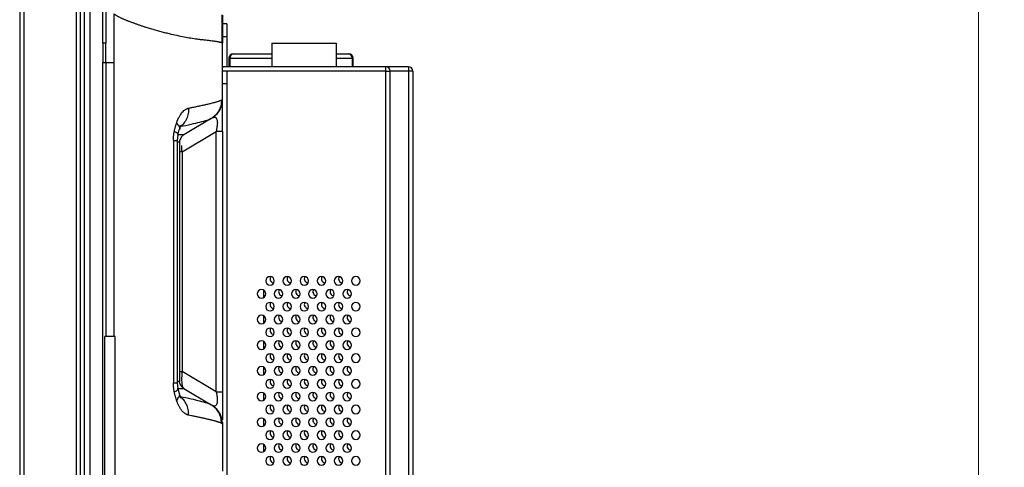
# Model space of a CAD drawing. Header units: millimetres. Extents: x 0 to 1118, y 0 to 864.
# Tile 58 of 256: x 582 to 620, y 415 to 432. Entities that reach past the tile are written whole.
import ezdxf

# ---------------------------------------------------------------- set-up
doc = ezdxf.new("R2010")
doc.units = ezdxf.units.MM
doc.styles.add('SLDTEXTSTYLE5', font='TXT', dxfattribs={"width": 0.75})
doc.dimstyles.new('SLDDIMSTYLE3', dxfattribs={"dimtxt": 4.7625, "dimasz": 3.556, "dimexe": 0, "dimexo": 0.0625, "dimgap": 1.190625, "dimtad": 1, "dimlfac": 6, "dimrnd": 1e-09, "dimzin": 4, "dimdsep": 46, "dimtxsty": 'SLDTEXTSTYLE5', "dimsah": 1, "dimcen": 0.09, "dimadec": 0, "dimazin": 1, "dimtfac": 1, "dimtofl": 0, "dimtmove": 0, "dimatfit": 3, "dimfxl": 1, "dimfrac": 2, "dimtolj": 1, "dimtzin": 12, "dimarcsym": 0})

# ---------------------------------------------------------------- blocks, each defined once
blk = doc.blocks.new('_D_10')
at = {"color": 7, "linetype": 'Continuous', "lineweight": 0}
for p, q in [((591.386, 475.061), (619.969, 475.061)), ((618.969, 475.061), (618.969, 305.578)), ((584.886, 305.578), (619.969, 305.578))]:
    blk.add_line(p, q, dxfattribs=at)
at = {"color": 7, "linetype": 'Continuous', "lineweight": 18}
for points in [[(618.969, 475.061), (618.588, 471.505), (619.35, 471.505)], [(618.969, 305.578), (619.35, 309.134), (618.588, 309.134)]]:
    blk.add_solid(points, dxfattribs=at)
at = {"color": 7, "linetype": 'Continuous', "lineweight": 18, "insert": (612.83, 382.123), "char_height": 4.7625, "attachment_point": 1, "rotation": 90, "style": 'SLDTEXTSTYLE5'}
blk.add_mtext('1016.90', dxfattribs=at)

msp = doc.modelspace()

# ---------------------------------------------------------------- linework, layer by layer
at = {"color": 7, "linetype": 'Continuous', "lineweight": 25}
for p, q in [((581.6857, 513.636), (581.6857, 309.911)), ((581.8524, 513.636), (581.8524, 309.911)), ((583.8857, 513.636), (583.8857, 309.911)), ((584.0524, 309.911), (584.0524, 513.636)), ((585.0318, 433.3714), (585.0318, 431.361)), ((585.3593, 430.611), (585.3593, 432.498)), ((589.5409, 432.4621), (589.5409, 431.3821)), ((589.5691, 432.4443), (589.5691, 431.361)), ((589.7357, 432.111), (589.5691, 432.111)), ((589.7357, 432.111), (589.7357, 431.611)), ((589.7357, 431.611), (589.5691, 431.611)), ((589.7357, 431.611), (589.7357, 430.4443)), ((584.923, 431.361), (584.923, 430.611)), ((585.0317, 430.611), (585.0318, 431.361)), ((589.5691, 429.1659), (589.5691, 431.3612)), ((591.4941, 431.361), (591.4941, 430.4443)), ((591.4941, 431.361), (593.9941, 431.361)), ((593.9941, 431.361), (593.9941, 430.4443)), ((589.8191, 430.7776), (589.8191, 430.4443)), ((589.8191, 430.7776), (589.8649, 430.7776)), ((589.8649, 430.4443), (589.8649, 430.7776)), ((589.9857, 430.9443), (591.4941, 430.9443)), ((593.9941, 430.9443), (594.4857, 430.9443)), ((594.6065, 430.7776), (594.6065, 430.4443)), ((594.6065, 430.7776), (594.6524, 430.7776)), ((594.6524, 430.4443), (594.6524, 430.7776)), ((585.0317, 430.611), (585.0316, 419.9443)), ((585.3595, 419.9443), (585.3593, 430.611)), ((589.7357, 430.4443), (589.5691, 430.4443)), ((595.9191, 430.4443), (589.7357, 430.4443)), ((596.8024, 430.4443), (595.9191, 430.4443)), ((595.9191, 430.2776), (595.9191, 430.4443)), ((596.8024, 430.4443), (596.8024, 430.2776)), ((589.7357, 430.2776), (589.5691, 430.2776)), ((589.7357, 430.2776), (589.7357, 429.7776)), ((595.9191, 430.2776), (589.7357, 430.2776)), ((595.9191, 430.2776), (596.0857, 430.2776)), ((595.9191, 318.411), (595.9191, 430.2776)), ((596.0857, 318.411), (596.0857, 430.2776)), ((596.8024, 430.2776), (596.8024, 305.7443)), ((596.9691, 430.2776), (596.8024, 430.2776)), ((596.9691, 430.2776), (596.9691, 305.7443)), ((589.7357, 429.7776), (589.7357, 355.3785)), ((589.1312, 428.4316), (588.0642, 427.7914)), ((589.0596, 428.3973), (589.2198, 428.4926)), ((589.2142, 428.4887), (589.2482, 428.5094)), ((589.2487, 428.5094), (589.3967, 428.6603)), ((587.8212, 427.569), (587.8411, 427.7888)), ((587.8406, 427.7863), (587.8922, 427.9878)), ((588, 427.1346), (589.325, 427.9296)), ((589.325, 417.7923), (589.325, 427.9296)), ((589.5691, 427.9296), (589.325, 427.9296)), ((589.5691, 427.9296), (589.5691, 417.7923)), ((587.6627, 427.5704), (587.6627, 418.1516)), ((587.8212, 418.1516), (587.8212, 427.5787)), ((587.9024, 427.4985), (587.9126, 427.5302)), ((587.9024, 427.5056), (587.9024, 418.2164)), ((588, 427.1346), (587.9024, 427.1346)), ((588, 427.1346), (588, 418.5873)), ((591.1691, 421.7553), (591.1691, 421.4666)), ((591.1691, 420.7553), (591.1691, 420.4666)), ((584.994, 413.482), (584.994, 419.9443)), ((585.4041, 413.482), (585.4041, 419.9443)), ((591.1691, 419.7553), (591.1691, 419.4666)), ((587.9024, 418.5873), (588, 418.5873)), ((589.325, 417.7923), (588, 418.5873)), ((591.1691, 418.7553), (591.1691, 418.4666)), ((587.8411, 417.9331), (587.8212, 418.1529)), ((587.9126, 418.1918), (587.9024, 418.2234)), ((587.8935, 417.7306), (587.8406, 417.9357)), ((588.0642, 417.9305), (589.1312, 417.2903)), ((589.325, 417.7923), (589.5691, 417.7923)), ((591.1691, 417.7553), (591.1691, 417.4666)), ((589.2198, 417.2293), (589.0595, 417.3247)), ((589.1312, 417.2903), (589.0636, 417.3174)), ((589.2483, 417.2124), (589.2146, 417.2329)), ((589.3971, 417.0611), (589.2491, 417.2122)), ((589.5691, 416.5558), (589.5642, 416.5583)), ((589.5676, 416.605), (589.5691, 416.5558)), ((589.5691, 416.5558), (589.5691, 414.7061)), ((591.1691, 416.7553), (591.1691, 416.4666)), ((591.1691, 415.7553), (591.1691, 415.4666))]:
    msp.add_line(p, q, dxfattribs=at)
at = {"color": 8, "linetype": 'Continuous', "lineweight": 25}
for p, q in [((584.1901, 463.7443), (584.1901, 430.611)), ((584.4213, 358.6443), (584.4213, 463.7443)), ((584.9229, 431.361), (584.9229, 463.7443)), ((589.8649, 430.7776), (591.4941, 430.7776)), ((593.9941, 430.7776), (594.6065, 430.7776)), ((584.1901, 430.611), (584.1901, 358.6443)), ((584.9229, 358.6443), (584.9229, 430.611)), ((596.8024, 430.2776), (596.0857, 430.2776)), ((589.7357, 429.7776), (589.5691, 429.7776)), ((587.6627, 418.1516), (587.8212, 418.1516)), ((589.1836, 417.2509), (589.1836, 417.2586)), ((589.5642, 416.5583), (589.5298, 416.5757))]:
    msp.add_line(p, q, dxfattribs=at)
at = {"color": 7, "linetype": 'Continuous', "lineweight": 25, "flags": 128}
for points in [[(589.5691, 430.4394), (589.5723, 430.4118), (589.5744, 430.4026)], [(591.2309, 421.529), (591.1886, 421.5403), (591.1691, 421.55)], [(591.2309, 420.529), (591.1886, 420.5403), (591.1691, 420.55)], [(591.2309, 419.529), (591.1886, 419.5403), (591.1691, 419.55)], [(591.2309, 418.529), (591.1886, 418.5403), (591.1691, 418.55)], [(591.2309, 417.529), (591.1886, 417.5403), (591.1691, 417.55)], [(591.2309, 416.529), (591.1886, 416.5403), (591.1691, 416.55)], [(591.2309, 415.529), (591.1886, 415.5403), (591.1691, 415.55)]]:
    msp.add_lwpolyline(points, dxfattribs=at)
at = {"color": 7, "linetype": 'Continuous', "lineweight": 25}
for centre, radius, start, end in [((589.9857, 430.7776), 0.1667, 90, 180), ((590.013, 430.7974), 0.1494, 100.51919, 187.60481), ((594.4585, 430.7974), 0.1494, 352.39519, 79.48081), ((594.4857, 430.7776), 0.1667, 0, 90), ((595.9191, 430.2776), 0.1667, 0, 90), ((596.8024, 430.2776), 0.1667, 0, 90), ((588.7357, 429.1661), 0.8333, 300.96376, 335.91586), ((591.4191, 422.111), 0.1667, 90, 270), ((591.4191, 422.111), 0.1667, 270, 90), ((591.5857, 422.1943), 0.1667, 150.55289, 262.57721), ((592.0857, 422.111), 0.1667, 90, 270), ((592.0857, 422.111), 0.1667, 270, 90), ((592.2524, 422.1943), 0.1667, 150.55289, 262.57721), ((592.7524, 422.111), 0.1667, 90, 270), ((592.7524, 422.111), 0.1667, 270, 90), ((592.9191, 422.1943), 0.1667, 150.55289, 262.57721), ((593.4191, 422.111), 0.1667, 90, 270), ((593.4191, 422.111), 0.1667, 270, 90), ((593.5857, 422.1943), 0.1667, 150.55289, 262.57721), ((594.0857, 422.111), 0.1667, 90, 270), ((594.0857, 422.111), 0.1667, 270, 90), ((594.2524, 422.1943), 0.1667, 150.55289, 262.57721), ((594.7524, 422.111), 0.1667, 90, 270), ((594.7524, 422.111), 0.1667, 270, 90), ((591.0857, 421.611), 0.1667, 90, 270), ((591.0857, 421.611), 0.1667, 270, 90), ((591.7524, 421.611), 0.1667, 90, 270), ((591.7524, 421.611), 0.1667, 270, 90), ((591.9191, 421.6943), 0.1667, 150.55289, 262.57721), ((592.4191, 421.611), 0.1667, 90, 270), ((592.4191, 421.611), 0.1667, 270, 90), ((592.5857, 421.6943), 0.1667, 150.55289, 262.57721), ((593.0857, 421.611), 0.1667, 90, 270), ((593.0857, 421.611), 0.1667, 270, 90), ((593.2524, 421.6943), 0.1667, 150.55289, 262.57721), ((593.7524, 421.611), 0.1667, 90, 270), ((593.7524, 421.611), 0.1667, 270, 90), ((593.9191, 421.6943), 0.1667, 150.55289, 262.57721), ((594.4191, 421.611), 0.1667, 90, 270), ((594.4191, 421.611), 0.1667, 270, 90), ((594.5857, 421.6943), 0.1667, 150.55289, 262.57721), ((591.4191, 421.111), 0.1667, 90, 270), ((591.4191, 421.111), 0.1667, 270, 90), ((591.5857, 421.1943), 0.1667, 150.55289, 262.57721), ((592.0857, 421.111), 0.1667, 90, 270), ((592.0857, 421.111), 0.1667, 270, 90), ((592.2524, 421.1943), 0.1667, 150.55289, 262.57721), ((592.7524, 421.111), 0.1667, 90, 270), ((592.7524, 421.111), 0.1667, 270, 90), ((592.9191, 421.1943), 0.1667, 150.55289, 262.57721), ((593.4191, 421.111), 0.1667, 90, 270), ((593.4191, 421.111), 0.1667, 270, 90), ((593.5857, 421.1943), 0.1667, 150.55289, 262.57721), ((594.0857, 421.111), 0.1667, 90, 270), ((594.0857, 421.111), 0.1667, 270, 90), ((594.2524, 421.1943), 0.1667, 150.55289, 262.57721), ((594.7524, 421.111), 0.1667, 90, 270), ((594.7524, 421.111), 0.1667, 270, 90), ((591.0857, 420.611), 0.1667, 90, 270), ((591.0857, 420.611), 0.1667, 270, 90), ((591.7524, 420.611), 0.1667, 90, 270), ((591.7524, 420.611), 0.1667, 270, 90), ((591.9191, 420.6943), 0.1667, 150.55289, 262.57721), ((592.4191, 420.611), 0.1667, 90, 270), ((592.4191, 420.611), 0.1667, 270, 90), ((592.5857, 420.6943), 0.1667, 150.55289, 262.57721), ((593.0857, 420.611), 0.1667, 90, 270), ((593.0857, 420.611), 0.1667, 270, 90), ((593.2524, 420.6943), 0.1667, 150.55289, 262.57721), ((593.7524, 420.611), 0.1667, 90, 270), ((593.7524, 420.611), 0.1667, 270, 90), ((593.9191, 420.6943), 0.1667, 150.55289, 262.57721), ((594.4191, 420.611), 0.1667, 90, 270), ((594.4191, 420.611), 0.1667, 270, 90), ((594.5857, 420.6943), 0.1667, 150.55289, 262.57721), ((591.4191, 420.111), 0.1667, 90, 270), ((591.4191, 420.111), 0.1667, 270, 90), ((591.5857, 420.1943), 0.1667, 150.55289, 262.57721), ((592.0857, 420.111), 0.1667, 90, 270), ((592.0857, 420.111), 0.1667, 270, 90), ((592.2524, 420.1943), 0.1667, 150.55289, 262.57721), ((592.7524, 420.111), 0.1667, 90, 270), ((592.7524, 420.111), 0.1667, 270, 90), ((592.9191, 420.1943), 0.1667, 150.55289, 262.57721), ((593.4191, 420.111), 0.1667, 90, 270), ((593.4191, 420.111), 0.1667, 270, 90), ((593.5857, 420.1943), 0.1667, 150.55289, 262.57721), ((594.0857, 420.111), 0.1667, 90, 270), ((594.0857, 420.111), 0.1667, 270, 90), ((594.2524, 420.1943), 0.1667, 150.55289, 262.57721), ((594.7524, 420.111), 0.1667, 90, 270), ((594.7524, 420.111), 0.1667, 270, 90), ((591.0857, 419.611), 0.1667, 90, 270), ((591.0857, 419.611), 0.1667, 270, 90), ((591.7524, 419.611), 0.1667, 90, 270), ((591.7524, 419.611), 0.1667, 270, 90), ((591.9191, 419.6943), 0.1667, 150.55289, 262.57721), ((592.4191, 419.611), 0.1667, 90, 270), ((592.4191, 419.611), 0.1667, 270, 90), ((592.5857, 419.6943), 0.1667, 150.55289, 262.57721), ((593.0857, 419.611), 0.1667, 90, 270), ((593.0857, 419.611), 0.1667, 270, 90), ((593.2524, 419.6943), 0.1667, 150.55289, 262.57721), ((593.7524, 419.611), 0.1667, 90, 270), ((593.7524, 419.611), 0.1667, 270, 90), ((593.9191, 419.6943), 0.1667, 150.55289, 262.57721), ((594.4191, 419.611), 0.1667, 90, 270), ((594.4191, 419.611), 0.1667, 270, 90), ((594.5857, 419.6943), 0.1667, 150.55289, 262.57721), ((591.4191, 419.111), 0.1667, 90, 270), ((591.4191, 419.111), 0.1667, 270, 90), ((591.5857, 419.1943), 0.1667, 150.55289, 262.57721), ((592.0857, 419.111), 0.1667, 90, 270), ((592.0857, 419.111), 0.1667, 270, 90), ((592.2524, 419.1943), 0.1667, 150.55289, 262.57721), ((592.7524, 419.111), 0.1667, 90, 270), ((592.7524, 419.111), 0.1667, 270, 90), ((592.9191, 419.1943), 0.1667, 150.55289, 262.57721), ((593.4191, 419.111), 0.1667, 90, 270), ((593.4191, 419.111), 0.1667, 270, 90), ((593.5857, 419.1943), 0.1667, 150.55289, 262.57721), ((594.0857, 419.111), 0.1667, 90, 270), ((594.0857, 419.111), 0.1667, 270, 90), ((594.2524, 419.1943), 0.1667, 150.55289, 262.57721), ((594.7524, 419.111), 0.1667, 90, 270), ((594.7524, 419.111), 0.1667, 270, 90), ((591.0857, 418.611), 0.1667, 90, 270), ((591.0857, 418.611), 0.1667, 270, 90), ((591.7524, 418.611), 0.1667, 90, 270), ((591.7524, 418.611), 0.1667, 270, 90), ((591.9191, 418.6943), 0.1667, 150.55289, 262.57721), ((592.4191, 418.611), 0.1667, 90, 270), ((592.4191, 418.611), 0.1667, 270, 90), ((592.5857, 418.6943), 0.1667, 150.55289, 262.57721), ((593.0857, 418.611), 0.1667, 90, 270), ((593.0857, 418.611), 0.1667, 270, 90), ((593.2524, 418.6943), 0.1667, 150.55289, 262.57721), ((593.7524, 418.611), 0.1667, 90, 270), ((593.7524, 418.611), 0.1667, 270, 90), ((593.9191, 418.6943), 0.1667, 150.55289, 262.57721), ((594.4191, 418.611), 0.1667, 90, 270), ((594.4191, 418.611), 0.1667, 270, 90), ((594.5857, 418.6943), 0.1667, 150.55289, 262.57721), ((591.4191, 418.111), 0.1667, 90, 270), ((591.4191, 418.111), 0.1667, 270, 90), ((591.5857, 418.1943), 0.1667, 150.55289, 262.57721), ((592.0857, 418.111), 0.1667, 90, 270), ((592.0857, 418.111), 0.1667, 270, 90), ((592.2524, 418.1943), 0.1667, 150.55289, 262.57721), ((592.7524, 418.111), 0.1667, 90, 270), ((592.7524, 418.111), 0.1667, 270, 90), ((592.9191, 418.1943), 0.1667, 150.55289, 262.57721), ((593.4191, 418.111), 0.1667, 90, 270), ((593.4191, 418.111), 0.1667, 270, 90), ((593.5857, 418.1943), 0.1667, 150.55289, 262.57721), ((594.0857, 418.111), 0.1667, 90, 270), ((594.0857, 418.111), 0.1667, 270, 90), ((594.2524, 418.1943), 0.1667, 150.55289, 262.57721), ((594.7524, 418.111), 0.1667, 90, 270), ((594.7524, 418.111), 0.1667, 270, 90), ((591.0857, 417.611), 0.1667, 90, 270), ((591.0857, 417.611), 0.1667, 270, 90), ((591.7524, 417.611), 0.1667, 90, 270), ((591.7524, 417.611), 0.1667, 270, 90), ((591.9191, 417.6943), 0.1667, 150.55289, 262.57721), ((592.4191, 417.611), 0.1667, 90, 270), ((592.4191, 417.611), 0.1667, 270, 90), ((592.5857, 417.6943), 0.1667, 150.55289, 262.57721), ((593.0857, 417.611), 0.1667, 90, 270), ((593.0857, 417.611), 0.1667, 270, 90), ((593.2524, 417.6943), 0.1667, 150.55289, 262.57721), ((593.7524, 417.611), 0.1667, 90, 270), ((593.7524, 417.611), 0.1667, 270, 90), ((593.9191, 417.6943), 0.1667, 150.55289, 262.57721), ((594.4191, 417.611), 0.1667, 90, 270), ((594.4191, 417.611), 0.1667, 270, 90), ((594.5857, 417.6943), 0.1667, 150.55289, 262.57721), ((588.7357, 416.5558), 0.8333, 37.63164, 59.03624), ((591.4191, 417.111), 0.1667, 90, 270), ((591.4191, 417.111), 0.1667, 270, 90), ((591.5857, 417.1943), 0.1667, 150.55289, 262.57721), ((592.0857, 417.111), 0.1667, 90, 270), ((592.0857, 417.111), 0.1667, 270, 90), ((592.2524, 417.1943), 0.1667, 150.55289, 262.57721), ((592.7524, 417.111), 0.1667, 90, 270), ((592.7524, 417.111), 0.1667, 270, 90), ((592.9191, 417.1943), 0.1667, 150.55289, 262.57721), ((593.4191, 417.111), 0.1667, 90, 270), ((593.4191, 417.111), 0.1667, 270, 90), ((593.5857, 417.1943), 0.1667, 150.55289, 262.57721), ((594.0857, 417.111), 0.1667, 90, 270), ((594.0857, 417.111), 0.1667, 270, 90), ((594.2524, 417.1943), 0.1667, 150.55289, 262.57721), ((594.7524, 417.111), 0.1667, 90, 270), ((594.7524, 417.111), 0.1667, 270, 90), ((591.0857, 416.611), 0.1667, 90, 270), ((591.0857, 416.611), 0.1667, 270, 90), ((591.7524, 416.611), 0.1667, 90, 270), ((591.7524, 416.611), 0.1667, 270, 90), ((591.9191, 416.6943), 0.1667, 150.55289, 262.57721), ((592.4191, 416.611), 0.1667, 90, 270), ((592.4191, 416.611), 0.1667, 270, 90), ((592.5857, 416.6943), 0.1667, 150.55289, 262.57721), ((593.0857, 416.611), 0.1667, 90, 270), ((593.0857, 416.611), 0.1667, 270, 90), ((593.2524, 416.6943), 0.1667, 150.55289, 262.57721), ((593.7524, 416.611), 0.1667, 90, 270), ((593.7524, 416.611), 0.1667, 270, 90), ((593.9191, 416.6943), 0.1667, 150.55289, 262.57721), ((594.4191, 416.611), 0.1667, 90, 270), ((594.4191, 416.611), 0.1667, 270, 90), ((594.5857, 416.6943), 0.1667, 150.55289, 262.57721), ((591.4191, 416.111), 0.1667, 90, 270), ((591.4191, 416.111), 0.1667, 270, 90), ((591.5857, 416.1943), 0.1667, 150.55289, 262.57721), ((592.0857, 416.111), 0.1667, 90, 270), ((592.0857, 416.111), 0.1667, 270, 90), ((592.2524, 416.1943), 0.1667, 150.55289, 262.57721), ((592.7524, 416.111), 0.1667, 90, 270), ((592.7524, 416.111), 0.1667, 270, 90), ((592.9191, 416.1943), 0.1667, 150.55289, 262.57721), ((593.4191, 416.111), 0.1667, 90, 270), ((593.4191, 416.111), 0.1667, 270, 90), ((593.5857, 416.1943), 0.1667, 150.55289, 262.57721), ((594.0857, 416.111), 0.1667, 90, 270), ((594.0857, 416.111), 0.1667, 270, 90), ((594.2524, 416.1943), 0.1667, 150.55289, 262.57721), ((594.7524, 416.111), 0.1667, 90, 270), ((594.7524, 416.111), 0.1667, 270, 90), ((591.0857, 415.611), 0.1667, 90, 270), ((591.0857, 415.611), 0.1667, 270, 90), ((591.7524, 415.611), 0.1667, 90, 270), ((591.7524, 415.611), 0.1667, 270, 90), ((591.9191, 415.6943), 0.1667, 150.55289, 262.57721), ((592.4191, 415.611), 0.1667, 90, 270), ((592.4191, 415.611), 0.1667, 270, 90), ((592.5857, 415.6943), 0.1667, 150.55289, 262.57721), ((593.0857, 415.611), 0.1667, 90, 270), ((593.0857, 415.611), 0.1667, 270, 90), ((593.2524, 415.6943), 0.1667, 150.55289, 262.57721), ((593.7524, 415.611), 0.1667, 90, 270), ((593.7524, 415.611), 0.1667, 270, 90), ((593.9191, 415.6943), 0.1667, 150.55289, 262.57721), ((594.4191, 415.611), 0.1667, 90, 270), ((594.4191, 415.611), 0.1667, 270, 90), ((594.5857, 415.6943), 0.1667, 150.55289, 262.57721), ((591.4191, 415.111), 0.1667, 90, 270), ((591.4191, 415.111), 0.1667, 270, 90), ((591.5857, 415.1943), 0.1667, 150.55289, 262.57721), ((592.0857, 415.111), 0.1667, 90, 270), ((592.0857, 415.111), 0.1667, 270, 90), ((592.2524, 415.1943), 0.1667, 150.55289, 262.57721), ((592.7524, 415.111), 0.1667, 90, 270), ((592.7524, 415.111), 0.1667, 270, 90), ((592.9191, 415.1943), 0.1667, 150.55289, 262.57721), ((593.4191, 415.111), 0.1667, 90, 270), ((593.4191, 415.111), 0.1667, 270, 90), ((593.5857, 415.1943), 0.1667, 150.55289, 262.57721), ((594.0857, 415.111), 0.1667, 90, 270), ((594.0857, 415.111), 0.1667, 270, 90), ((594.2524, 415.1943), 0.1667, 150.55289, 262.57721), ((594.7524, 415.111), 0.1667, 90, 270), ((594.7524, 415.111), 0.1667, 270, 90)]:
    msp.add_arc(centre, radius, start, end, dxfattribs=at)
for points, knots in [([(585.3593, 432.498), (585.3667, 432.4921), (585.382, 432.48), (585.4068, 432.4626), (585.4337, 432.4451), (585.4627, 432.4275), (585.4938, 432.4098), (585.5267, 432.3921), (585.5614, 432.3742), (585.5978, 432.3563), (585.6359, 432.3383), (585.6755, 432.3203), (585.7167, 432.3021), (585.7593, 432.2839), (585.8033, 432.2656), (585.8486, 432.2472), (585.8952, 432.2288), (585.943, 432.2103), (585.992, 432.1917), (586.042, 432.173), (586.0932, 432.1542), (586.1453, 432.1354), (586.1984, 432.1165), (586.2525, 432.0975), (586.3075, 432.0784), (586.3634, 432.0593), (586.4202, 432.0401), (586.4779, 432.0208), (586.5364, 432.0014), (586.6342, 431.9693), (586.7719, 431.9258), (586.9488, 431.874), (587.1296, 431.8245), (587.3138, 431.7773), (587.5412, 431.723), (587.801, 431.665), (588.0821, 431.6073), (588.3449, 431.5599), (588.5369, 431.529), (588.6875, 431.5108), (588.8192, 431.4965), (588.9898, 431.4775), (589.1187, 431.4626), (589.2023, 431.452), (589.2387, 431.447), (589.2756, 431.4415), (589.3128, 431.4356), (589.35, 431.4293), (589.3868, 431.4225), (589.4226, 431.4152), (589.457, 431.4076), (589.4891, 431.3994), (589.5184, 431.3909), (589.5333, 431.3851), (589.5409, 431.3821)], [0, 0, 0, 0, 0.0034744, 0.0071944, 0.0111578, 0.0153612, 0.0198007, 0.0244724, 0.0293733, 0.0345016, 0.0398569, 0.0454397, 0.051248, 0.0572805, 0.0635365, 0.0700166, 0.0767221, 0.0836538, 0.0908117, 0.0981962, 0.1058086, 0.1136507, 0.1217246, 0.130033, 0.1385788, 0.1473646, 0.1563919, 0.1656627, 0.1751789, 0.1849427, 0.2140073, 0.2449162, 0.2777351, 0.3125285, 0.3493618, 0.4121189, 0.4753235, 0.5391257, 0.603687, 0.627458, 0.6661174, 0.7201613, 0.79046, 0.8045526, 0.819533, 0.8354227, 0.8522467, 0.8700335, 0.8888205, 0.9086565, 0.9296001, 0.9517259, 0.9751453, 1, 1, 1, 1]), ([(589.5691, 431.361), (589.5691, 431.361), (589.5689, 431.3612), (589.5672, 431.3626), (589.5644, 431.3647), (589.5604, 431.3677), (589.5552, 431.3716), (589.5488, 431.3763), (589.5437, 431.3801), (589.5411, 431.3821)], [0, 0, 0, 0, 0.13648838, 0.27507303, 0.41574891, 0.55853164, 0.70345816, 0.85058724, 1, 1, 1, 1]), ([(585.0316, 430.611), (585.0711, 430.611), (585.1207, 430.611), (585.2327, 430.611), (585.2951, 430.611), (585.3593, 430.611)], [0, 0, 0, 0, 0.5, 0.5, 1, 1, 1, 1]), ([(589.3274, 428.5795), (589.3641, 428.6212), (589.4378, 428.7047), (589.5132, 428.8542), (589.5611, 429.0124), (589.5659, 429.1209), (589.5683, 429.1742)], [0, 0, 0, 0, 0.2523886, 0.5064817, 0.7572384, 1, 1, 1, 1]), ([(589.5298, 429.1462), (589.5334, 429.1481), (589.5405, 429.152), (589.5494, 429.1568), (589.5567, 429.1606), (589.5624, 429.1634), (589.5664, 429.1653), (589.5688, 429.1663), (589.569, 429.1662), (589.5691, 429.1661)], [0, 0, 0, 0, 0.14947853, 0.29655826, 0.44138741, 0.58408086, 0.72472021, 0.86335432, 1, 1, 1, 1]), ([(589.5691, 427.9296), (589.5691, 427.9456), (589.5691, 427.9774), (589.5691, 428.0245), (589.5691, 428.0702), (589.5691, 428.1147), (589.5691, 428.1824), (589.5691, 428.2716), (589.5691, 428.3822), (589.5691, 428.4885), (589.5691, 428.6273), (589.5691, 428.7877), (589.5691, 428.9175), (589.5691, 429.0039), (589.5691, 429.0535), (589.5691, 429.0905), (589.5691, 429.1168), (589.5691, 429.1379), (589.5691, 429.1535), (589.5691, 429.1641), (589.5691, 429.1654), (589.5691, 429.1661)], [0, 0, 0, 0, 0.0220886, 0.0436649, 0.0647156, 0.085236, 0.105223, 0.1589331, 0.2108084, 0.2652889, 0.3194254, 0.4327695, 0.553086, 0.6157392, 0.6850246, 0.7315187, 0.7818071, 0.8299609, 0.8824082, 0.9391004, 1, 1, 1, 1]), ([(587.7886, 428.2546), (587.7904, 428.2621), (587.7942, 428.2776), (587.8011, 428.3006), (587.809, 428.3244), (587.8182, 428.3489), (587.8284, 428.3742), (587.8398, 428.4002), (587.8523, 428.4268), (587.8659, 428.4543), (587.8928, 428.5056), (587.931, 428.5732), (587.9826, 428.651), (588.0376, 428.7121), (588.089, 428.7539), (588.1347, 428.7837), (588.1724, 428.8039), (588.2102, 428.8202), (588.2353, 428.8274), (588.2479, 428.831)], [0, 0, 0, 0, 0.0226357, 0.0467057, 0.07229, 0.0994556, 0.1282591, 0.1587484, 0.1909645, 0.2249429, 0.2607143, 0.3870228, 0.494133, 0.6007382, 0.7180482, 0.7887033, 0.8590878, 0.9294403, 1, 1, 1, 1]), ([(588.2479, 428.831), (588.2516, 428.7623), (588.2479, 428.6914), (588.2237, 428.5516), (588.2031, 428.483), (588.1464, 428.3554), (588.1102, 428.2967), (588.0268, 428.1945), (587.9795, 428.1511), (587.9298, 428.1164)], [0, 0, 0, 0, 0.25, 0.25, 0.5, 0.5, 0.75, 0.75, 1, 1, 1, 1]), ([(588.2479, 428.831), (588.2706, 428.8356), (588.3169, 428.8452), (588.3861, 428.8594), (588.4565, 428.874), (588.528, 428.8888), (588.6003, 428.9039), (588.6733, 428.9193), (588.7467, 428.9349), (588.8203, 428.9509), (588.8937, 428.9671), (588.9668, 428.9837), (589.0392, 429.0005), (589.1142, 429.0185), (589.189, 429.0371), (589.2608, 429.0559), (589.3245, 429.0736), (589.3803, 429.0902), (589.4286, 429.1058), (589.4696, 429.1203), (589.5038, 429.1338), (589.5212, 429.1421), (589.5298, 429.1462)], [0, 0, 0, 0, 0.0355657, 0.0726812, 0.111372, 0.1516668, 0.1935976, 0.2372, 0.2825139, 0.3295835, 0.378458, 0.429192, 0.4818457, 0.5364856, 0.6012371, 0.6640181, 0.7248611, 0.7837765, 0.8407527, 0.8957701, 0.9488515, 1, 1, 1, 1]), ([(589.569, 428.6978), (589.569, 428.7392), (589.5689, 428.8338), (589.5679, 428.9561), (589.5599, 429.0046), (589.5483, 428.9612), (589.5169, 428.8769), (589.5087, 428.8547)], [0, 0, 0, 0, 0.1389943, 0.3176848, 0.6483333, 0.9070222, 1, 1, 1, 1]), ([(587.9298, 428.1164), (588.08, 428.1489), (588.2193, 428.179), (588.4751, 428.2364), (588.5916, 428.2637), (588.7987, 428.3159), (588.8895, 428.3408), (589.0385, 428.3883), (589.097, 428.4114), (589.1312, 428.4317)], [0, 0, 0, 0, 0.25, 0.25, 0.5, 0.5, 0.75, 0.75, 1, 1, 1, 1]), ([(589.1645, 428.4515), (589.1703, 428.4549), (589.1818, 428.4614), (589.1989, 428.4692), (589.2155, 428.4753), (589.2318, 428.4797), (589.2476, 428.4825), (589.2628, 428.4832), (589.2769, 428.4828), (589.2923, 428.4773), (589.3089, 428.4668), (589.328, 428.4454), (589.3446, 428.4162), (589.3577, 428.3755), (589.3669, 428.3261), (589.3711, 428.275), (589.3701, 428.2235), (589.3661, 428.1794), (589.3609, 428.1362), (589.354, 428.095), (589.3467, 428.0503), (589.3377, 427.9957), (589.3296, 427.9538), (589.325, 427.9296)], [0, 0, 0, 0, 0.0499229, 0.0980892, 0.1444881, 0.1891262, 0.2323983, 0.2751017, 0.3171929, 0.3473678, 0.4263485, 0.4837151, 0.5541398, 0.6218863, 0.674024, 0.7334795, 0.772787, 0.8058135, 0.8394447, 0.8738917, 0.9013224, 0.9428912, 1, 1, 1, 1]), ([(587.6995, 427.9392), (587.7028, 427.9552), (587.7095, 427.9869), (587.7206, 428.0337), (587.7325, 428.0796), (587.7452, 428.1247), (587.7588, 428.1689), (587.7732, 428.2123), (587.7835, 428.2405), (587.7886, 428.2546)], [0, 0, 0, 0, 0.1440621, 0.2874338, 0.4302861, 0.5727926, 0.7151289, 0.8574721, 1, 1, 1, 1]), ([(587.8907, 427.9833), (587.9049, 428.0261), (587.9224, 428.0787), (587.9421, 428.1295), (587.9505, 428.1488), (587.9573, 428.1624), (587.9633, 428.1721), (587.9635, 428.1713), (587.9636, 428.1709)], [0, 0, 0, 0, 0.4370619, 0.5368595, 0.6361957, 0.7388243, 0.8475601, 1, 1, 1, 1]), ([(587.6627, 427.5704), (587.6627, 427.5829), (587.6629, 427.6079), (587.6641, 427.6453), (587.6659, 427.6827), (587.6685, 427.7199), (587.6726, 427.7653), (587.6789, 427.8186), (587.688, 427.8795), (587.6957, 427.9193), (587.6995, 427.9392)], [0, 0, 0, 0, 0.09977896, 0.19944121, 0.2991011, 0.39887304, 0.49887119, 0.66564257, 0.83251144, 1, 1, 1, 1]), ([(588.0642, 427.7914), (588.0152, 427.7619), (587.9739, 427.7196), (587.9175, 427.62), (587.9024, 427.5628), (587.9024, 427.5056)], [0, 0, 0, 0, 0.5, 0.5, 1, 1, 1, 1]), ([(585.3601, 419.9443), (585.2981, 419.9443), (585.2384, 419.9443), (585.1281, 419.9443), (585.0776, 419.9443), (585.0338, 419.9443)], [0, 0, 0, 0, 0.5, 0.5, 1, 1, 1, 1]), ([(587.6995, 417.7827), (587.6972, 417.7946), (587.6924, 417.8185), (587.6863, 417.8547), (587.6807, 417.8912), (587.6759, 417.928), (587.671, 417.9732), (587.6665, 418.0269), (587.6633, 418.0891), (587.6629, 418.1307), (587.6627, 418.1516)], [0, 0, 0, 0, 0.1006948, 0.2010925, 0.3013057, 0.4014474, 0.5016308, 0.6680452, 0.833992, 1, 1, 1, 1]), ([(588.0642, 417.9305), (588.0408, 417.9446), (588.0183, 417.9621), (587.9779, 418.0031), (587.9601, 418.0267), (587.9312, 418.0776), (587.9202, 418.105), (587.9058, 418.1607), (587.9024, 418.189), (587.9024, 418.2164)], [0, 0, 0, 0, 0.25, 0.25, 0.5, 0.5, 0.75, 0.75, 1, 1, 1, 1]), ([(587.7886, 417.4673), (587.7835, 417.4814), (587.7732, 417.5096), (587.7588, 417.553), (587.7452, 417.5972), (587.7325, 417.6423), (587.7206, 417.6883), (587.7095, 417.735), (587.7028, 417.7668), (587.6995, 417.7827)], [0, 0, 0, 0, 0.1425661, 0.2849349, 0.4272842, 0.5697909, 0.7126305, 0.8559765, 1, 1, 1, 1]), ([(587.9636, 417.5511), (587.9634, 417.5507), (587.9632, 417.5499), (587.9573, 417.5595), (587.9505, 417.5731), (587.942, 417.5925), (587.9224, 417.6432), (587.9049, 417.6958), (587.8907, 417.7386)], [0, 0, 0, 0, 0.1521268, 0.2609286, 0.3635863, 0.4629864, 0.5627912, 1, 1, 1, 1]), ([(589.325, 417.7923), (589.3274, 417.7803), (589.3326, 417.7542), (589.3409, 417.7114), (589.3496, 417.6621), (589.358, 417.6071), (589.365, 417.5475), (589.3696, 417.4882), (589.3698, 417.4251), (589.3623, 417.3574), (589.3419, 417.2974), (589.3103, 417.2584), (589.2873, 417.2427), (589.2683, 417.2392), (589.2568, 417.2391), (589.244, 417.2403), (589.2242, 417.244), (589.198, 417.252), (589.1758, 417.2642), (589.1645, 417.2704)], [0, 0, 0, 0, 0.0284594, 0.0620454, 0.1003035, 0.1427677, 0.1890934, 0.2392919, 0.285899, 0.3558404, 0.4537522, 0.5654656, 0.6846173, 0.7024281, 0.7388942, 0.7808441, 0.8091758, 0.9022954, 1, 1, 1, 1]), ([(589.5691, 417.7923), (589.5691, 417.7158), (589.5691, 417.5623), (589.5691, 417.3371), (589.5691, 417.124), (589.5691, 416.9346), (589.5691, 416.7898), (589.5691, 416.7306), (589.5691, 416.7059)], [0, 0, 0, 0, 0.16411544, 0.32917958, 0.4991113, 0.67661783, 0.86469248, 1, 1, 1, 1]), ([(588.2479, 416.8909), (588.2407, 416.8928), (588.2262, 416.8965), (588.2044, 416.904), (588.1825, 416.9128), (588.1606, 416.9232), (588.1387, 416.9351), (588.1168, 416.9485), (588.0911, 416.9657), (588.0627, 416.9875), (588.0327, 417.0152), (588.0044, 417.0467), (587.9781, 417.0811), (587.9513, 417.1203), (587.9236, 417.1631), (587.8957, 417.2084), (587.8694, 417.2554), (587.8459, 417.3053), (587.8273, 417.3522), (587.8088, 417.4073), (587.7969, 417.4428), (587.7886, 417.4673)], [0, 0, 0, 0, 0.0405618, 0.0811561, 0.1218316, 0.1626364, 0.2036183, 0.2448242, 0.2863006, 0.3485703, 0.4067018, 0.461421, 0.5197815, 0.5727536, 0.6367267, 0.7041109, 0.7616174, 0.8220184, 0.8852647, 0.9208789, 1, 1, 1, 1]), ([(588.2479, 416.8909), (588.2518, 416.9624), (588.2476, 417.0356), (588.2218, 417.178), (588.2003, 417.247), (588.1423, 417.3737), (588.1059, 417.4313), (588.0235, 417.5305), (587.9776, 417.5722), (587.9298, 417.6055)], [0, 0, 0, 0, 0.25, 0.25, 0.5, 0.5, 0.75, 0.75, 1, 1, 1, 1]), ([(589.5683, 416.5477), (589.5659, 416.601), (589.5611, 416.7093), (589.5133, 416.8673), (589.4382, 417.0166), (589.3646, 417.1002), (589.328, 417.1418)], [0, 0, 0, 0, 0.2427556, 0.4935017, 0.7475925, 1, 1, 1, 1]), ([(589.5298, 416.5757), (589.5254, 416.5779), (589.5167, 416.5821), (589.5014, 416.5888), (589.4841, 416.5959), (589.4649, 416.6032), (589.4435, 416.6108), (589.4201, 416.6188), (589.3947, 416.627), (589.3671, 416.6356), (589.3372, 416.6445), (589.3052, 416.6537), (589.2708, 416.6632), (589.2341, 416.673), (589.1951, 416.6832), (589.1538, 416.6936), (589.0864, 416.7102), (588.9914, 416.7327), (588.866, 416.7611), (588.7397, 416.7886), (588.6141, 416.8152), (588.49, 416.8411), (588.3691, 416.866), (588.2873, 416.8828), (588.2479, 416.8909)], [0, 0, 0, 0, 0.0267563, 0.0541042, 0.0820379, 0.1105553, 0.1396577, 0.1693499, 0.1996322, 0.2304989, 0.2619455, 0.2939697, 0.3265706, 0.3597497, 0.3935099, 0.4278562, 0.4627953, 0.5552759, 0.6420821, 0.7235154, 0.7998294, 0.8712358, 0.9379108, 1, 1, 1, 1]), ([(589.5684, 416.7038), (589.5686, 416.7028), (589.5692, 416.7006), (589.5689, 416.704), (589.5688, 416.7059)], [0, 0, 0, 0, 0.4418628, 1, 1, 1, 1])]:
    msp.add_open_spline(points, degree=3, knots=knots, dxfattribs=at)
for points in [[(585.0318, 431.361), (584.9961, 431.361), (584.9599, 431.361), (584.923, 431.361)], [(584.923, 430.611), (584.9598, 430.611), (584.996, 430.611), (585.0316, 430.611)], [(585.0338, 419.9443), (585.0199, 419.9443), (585.0066, 419.9443), (584.9941, 419.9443)], [(585.4041, 419.9443), (585.3893, 419.9443), (585.3745, 419.9443), (585.3599, 419.9443)]]:
    msp.add_open_spline(points, degree=3, dxfattribs=at)
at = {"color": 8, "linetype": 'Continuous', "lineweight": 25}
for points, knots in [([(589.5298, 429.1462), (589.5253, 429.0756), (589.5162, 428.9321), (589.4317, 428.7317), (589.3269, 428.5791), (589.2385, 428.5146), (589.2085, 428.4927)], [0, 0, 0, 0, 0.2779377, 0.5654395, 0.8529424, 1, 1, 1, 1]), ([(587.7887, 428.2546), (587.8238, 428.209), (587.8962, 428.1152), (587.9201, 428.0209), (587.8915, 427.9878), (587.8909, 427.9871)], [0, 0, 0, 0, 0.4801498, 0.9886401, 1, 1, 1, 1]), ([(587.6995, 427.9392), (587.7488, 427.9086), (587.8373, 427.8535), (587.8317, 427.809), (587.8293, 427.7893)], [0, 0, 0, 0, 0.5568154, 1, 1, 1, 1]), ([(588.0642, 427.7914), (588.0492, 427.7913), (588.0231, 427.7913), (587.8955, 427.7914), (587.8411, 427.7914)], [0, 0, 0, 0, 0.5736378, 1, 1, 1, 1]), ([(587.6627, 427.5704), (587.7185, 427.5704), (587.8107, 427.5704), (587.8086, 427.5704), (587.8077, 427.5704)], [0, 0, 0, 0, 0.6048819, 1, 1, 1, 1]), ([(587.9024, 427.5055), (587.8971, 427.5055), (587.8882, 427.5056), (587.8406, 427.5055), (587.8212, 427.5055)], [0, 0, 0, 0, 0.5935119, 1, 1, 1, 1]), ([(588, 427.1346), (587.9989, 427.1457), (587.9967, 427.1677), (587.9938, 427.2001), (587.9913, 427.2317), (587.9891, 427.2622), (587.9872, 427.2917), (587.9857, 427.3202), (587.9845, 427.3475), (587.984, 427.365), (587.9838, 427.3737)], [0, 0, 0, 0, 0.1345314, 0.2665718, 0.3959469, 0.5225688, 0.6464013, 0.7673227, 0.8852109, 1, 1, 1, 1]), ([(588, 418.5873), (587.9927, 418.5036), (587.9782, 418.3386), (587.9865, 418.1344), (588.0094, 418.0031), (588.0339, 417.9739), (588.0432, 417.9629)], [0, 0, 0, 0, 0.2804437, 0.5521976, 0.8320723, 1, 1, 1, 1]), ([(587.8212, 418.2164), (587.8308, 418.2164), (587.8872, 418.2164), (587.8955, 418.2164), (587.9024, 418.2164)], [0, 0, 0, 0, 0.171113, 1, 1, 1, 1]), ([(587.6995, 417.7827), (587.749, 417.8135), (587.8375, 417.8686), (587.8317, 417.913), (587.8291, 417.9325)], [0, 0, 0, 0, 0.55932636, 1, 1, 1, 1]), ([(587.7887, 417.4673), (587.8243, 417.5137), (587.8973, 417.6087), (587.9203, 417.7031), (587.8917, 417.7356), (587.8917, 417.7356)], [0, 0, 0, 0, 0.4885942, 0.999597, 1, 1, 1, 1]), ([(587.8412, 417.9306), (587.8587, 417.9306), (587.9086, 417.9306), (587.97, 417.9305), (588.0247, 417.9306), (588.0579, 417.9305), (588.0622, 417.9305), (588.0642, 417.9305)], [0, 0, 0, 0, 0.1299878, 0.3706572, 0.5965091, 0.8129324, 1, 1, 1, 1]), ([(589.0636, 417.3174), (589.0339, 417.3305), (588.954, 417.3655), (588.704, 417.4313), (588.363, 417.512), (588.0741, 417.5744), (587.9298, 417.6055)], [0, 0, 0, 0, 0.1655433, 0.4440117, 0.722325, 1, 1, 1, 1]), ([(589.5297, 416.5757), (589.5252, 416.6463), (589.5161, 416.7899), (589.4316, 416.9903), (589.3268, 417.1428), (589.2384, 417.2073), (589.2085, 417.2291)], [0, 0, 0, 0, 0.2781235, 0.5657028, 0.8531625, 1, 1, 1, 1])]:
    msp.add_open_spline(points, degree=3, knots=knots, dxfattribs=at)

# ---------------------------------------------------------------- dimensions: what is measured, and where the dimension line sits
at = {"color": 7, "linetype": 'Continuous', "lineweight": 18}
dim = msp.add_linear_dim(base=(618.9691, 305.5776), p1=(590.3857, 475.061), p2=(583.8857, 305.5776), angle=90, dimstyle='SLDDIMSTYLE3', dxfattribs=at)
dim.commit()
dim.dimension.update_dxf_attribs({"geometry": '_D_10', "text_midpoint": (618.9691, 393.5571), "dimtype": 160})

doc.saveas('drawing.dxf')
